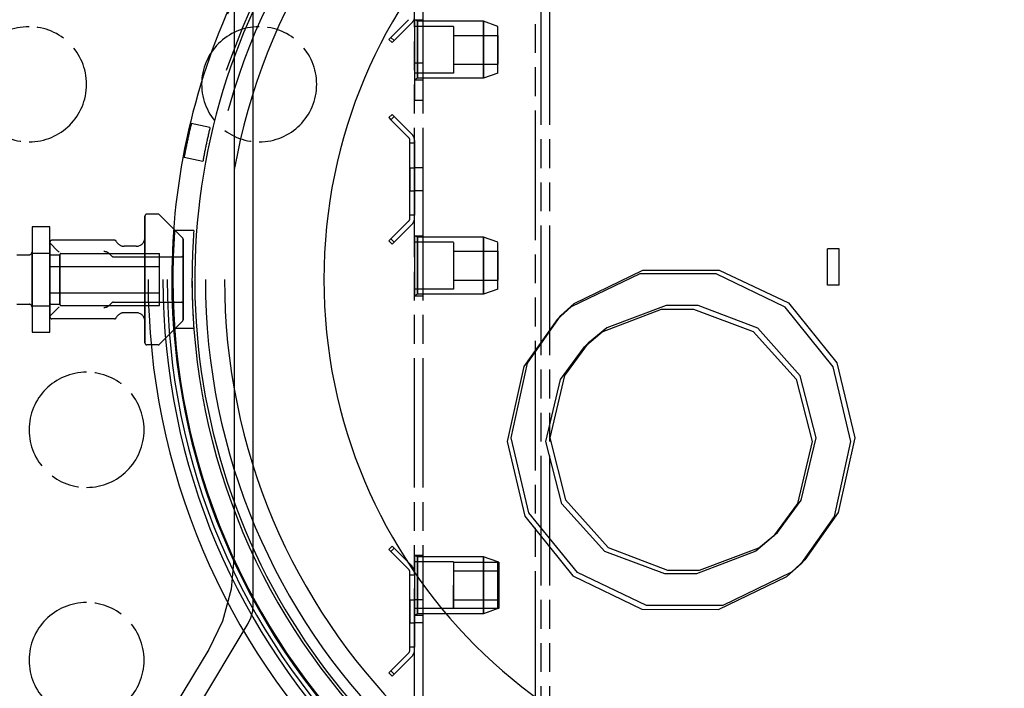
# Model space of a CAD drawing. Extents: x -156717 to 425753, y -51191 to 363295.
# Tile 176 of 256: x 135308 to 135479, y 108893 to 109010. Entities that reach past the tile are written whole.
import ezdxf

# ---------------------------------------------------------------- set-up
doc = ezdxf.new("R2010")
doc.units = 0
doc.header["$LTSCALE"] = 50
doc.linetypes.add('HIDDEN', pattern=[9.525, 6.35, -3.175])
doc.linetypes.add('PHANTOM', pattern=[0.8, 0.45, -0.05, 0.1, -0.05, 0.1, -0.05])
doc.layers.add('DEFAULT_2', color=8, linetype='HIDDEN')
doc.layers.add('DEFAULT_3', color=7, linetype='PHANTOM')

msp = doc.modelspace()

# ---------------------------------------------------------------- linework, layer by layer
at = {"layer": 'DEFAULT_2', "color": 8, "linetype": 'HIDDEN'}
for p, q in [((135348.61256, 108908.00811), (135348.61256, 109020.90829)), ((135345.28086, 109012.34307), (135345.28086, 108916.57333)), ((135341.08528, 108990.83961), (135337.83133, 108991.53126)), ((135339.83763, 108984.96986), (135336.58367, 108985.66151)), ((135329.77108, 108975.45981), (135329.77108, 108975.45981)), ((135329.77108, 108975.42248), (135329.77108, 108975.44975)), ((135329.77108, 108975.44975), (135329.77108, 108975.2121)), ((135329.77108, 108975.21347), (135329.77108, 108975.42248)), ((135329.77108, 108974.66739), (135329.77108, 108975.21347)), ((135329.77108, 108975.2121), (135329.77108, 108974.66496)), ((135332.05144, 108975.80986), (135330.12113, 108975.80986)), ((135336.31952, 108971.68677), (135332.29896, 108975.70733)), ((135313.24867, 108973.62497), (135310.14822, 108973.62497)), ((135310.14822, 108973.62497), (135310.14822, 108969.04159)), ((135313.24867, 108969.04159), (135313.24867, 108973.62497)), ((135329.77108, 108973.82749), (135329.77108, 108974.66739)), ((135329.77108, 108974.66496), (135329.77108, 108973.82408)), ((135329.77108, 108972.71796), (135329.77108, 108973.82749)), ((135329.77108, 108973.82408), (135329.77108, 108972.71366)), ((135329.77108, 108971.37072), (135329.77108, 108972.71796)), ((135329.77108, 108972.71366), (135329.77108, 108971.36566)), ((135329.77108, 108971.73102), (135329.77108, 108971.73926)), ((135329.77108, 108971.73926), (135329.77108, 108971.73102)), ((135329.77108, 108971.53402), (135329.77108, 108971.73102)), ((135329.77108, 108971.73102), (135329.77108, 108971.53402)), ((135338.27798, 108972.95944), (135334.94327, 108972.95944)), ((135313.24867, 108970.91667), (135313.24867, 108970.92414)), ((135313.24867, 108970.92414), (135313.24867, 108970.80043)), ((135313.24867, 108970.92414), (135313.24867, 108970.92414)), ((135313.24867, 108970.79923), (135313.24867, 108970.91667)), ((135313.24867, 108970.80413), (135313.24867, 108958.11228)), ((135314.64637, 108969.40644), (135313.24867, 108970.80413)), ((135313.24867, 108970.80043), (135313.24867, 108970.43283)), ((135313.24867, 108970.43049), (135313.24867, 108970.79923)), ((135313.24867, 108970.43283), (135313.24867, 108969.8355)), ((135313.24867, 108969.8321), (135313.24867, 108970.43049)), ((135324.48951, 108971.2742), (135313.59873, 108971.2742)), ((135328.27086, 108970.23904), (135326.15055, 108970.23904)), ((135329.77108, 108971.08129), (135329.77108, 108971.53402)), ((135329.77108, 108971.53402), (135329.77108, 108971.08129)), ((135329.77108, 108969.82455), (135329.77108, 108971.37072)), ((135329.77108, 108971.36566), (135329.77108, 108969.81887)), ((135329.77108, 108970.38918), (135329.77108, 108971.08129)), ((135329.77108, 108971.08129), (135329.77108, 108970.38918)), ((135329.77108, 108969.48271), (135329.77108, 108970.38918)), ((135329.77108, 108970.38918), (135329.77108, 108969.48271)), ((135336.42205, 108971.43134), (135336.42205, 108971.43925)), ((135336.42205, 108971.43925), (135336.42205, 108971.43134)), ((135336.42205, 108971.43924), (135336.42205, 108971.43925)), ((135336.42205, 108971.24246), (135336.42205, 108971.43134)), ((135336.42205, 108971.43134), (135336.42205, 108971.24246)), ((135336.42205, 108970.80838), (135336.42205, 108971.24246)), ((135336.42205, 108971.24246), (135336.42205, 108970.80838)), ((135336.42205, 108970.14479), (135336.42205, 108970.80838)), ((135336.42205, 108970.80838), (135336.42205, 108970.14479)), ((135336.42205, 108969.27567), (135336.42205, 108970.14479)), ((135336.42205, 108970.14479), (135336.42205, 108969.27567)), ((135307.49784, 108968.75883), (135309.64815, 108968.75883)), ((135307.49784, 108968.75883), (135309.64815, 108968.75883)), ((135310.14822, 108969.2589), (135310.14822, 108969.154)), ((135310.14822, 108969.154), (135310.14822, 108969.2589)), ((135310.14822, 108969.154), (135310.14822, 108968.84386)), ((135310.14822, 108968.84386), (135310.14822, 108969.154)), ((135310.14822, 108969.04159), (135310.14822, 108959.87482)), ((135310.14822, 108969.04159), (135313.24867, 108969.04159)), ((135310.14822, 108969.04159), (135313.24867, 108969.04159)), ((135310.14822, 108968.84386), (135310.14822, 108968.34205)), ((135310.14822, 108968.34205), (135310.14822, 108968.84386)), ((135310.14822, 108968.34205), (135310.14822, 108967.6705)), ((135310.14822, 108967.6705), (135310.14822, 108968.34205)), ((135313.24867, 108969.8355), (135313.24867, 108969.0314)), ((135313.24867, 108969.02706), (135313.24867, 108969.8321)), ((135313.24867, 108969.04159), (135313.24867, 108959.87482)), ((135313.24867, 108969.0314), (135313.24867, 108968.05144)), ((135313.24867, 108968.04635), (135313.24867, 108969.02706)), ((135313.24867, 108968.78526), (135313.24867, 108968.88885)), ((135313.24867, 108968.88885), (135313.24867, 108968.78526)), ((135313.24867, 108968.47935), (135313.24867, 108968.78526)), ((135313.24867, 108968.78526), (135313.24867, 108968.47935)), ((135313.24867, 108967.98541), (135313.24867, 108968.47935)), ((135313.24867, 108968.47935), (135313.24867, 108967.98541)), ((135313.3987, 108968.73883), (135314.99893, 108968.73883)), ((135314.69527, 108969.36571), (135314.64637, 108969.40644)), ((135314.99893, 108968.80884), (135314.99893, 108968.70712)), ((135314.99893, 108968.80884), (135314.99893, 108968.80884)), ((135314.99893, 108968.70712), (135314.99893, 108968.80884)), ((135314.99893, 108968.80884), (135314.99893, 108968.80884)), ((135314.99893, 108968.73883), (135314.99893, 108960.17758)), ((135314.99893, 108968.70712), (135314.99893, 108968.40673)), ((135314.99893, 108968.40673), (135314.99893, 108968.70712)), ((135314.99893, 108968.40673), (135314.99893, 108967.92171)), ((135314.99893, 108967.92171), (135314.99893, 108968.40673)), ((135315.14895, 108968.95886), (135332.30145, 108968.95886)), ((135315.14895, 108968.95886), (135332.30145, 108968.95886)), ((135324.04784, 108968.51072), (135323.68982, 108968.86703)), ((135324.29477, 108968.40878), (135336.072, 108968.40878)), ((135324.29477, 108968.40878), (135336.072, 108968.40878)), ((135329.77108, 108968.12394), (135329.77108, 108969.82455)), ((135329.77108, 108969.81887), (135329.77108, 108968.1178)), ((135329.77108, 108968.39464), (135329.77108, 108969.48271)), ((135329.77108, 108969.48271), (135329.77108, 108968.39464)), ((135329.77108, 108967.1643), (135329.77108, 108968.39464)), ((135329.77108, 108968.39464), (135329.77108, 108967.1643)), ((135332.30145, 108959.95755), (135332.30145, 108968.95886)), ((135336.42205, 108968.23244), (135336.42205, 108969.27567)), ((135336.42205, 108969.27567), (135336.42205, 108968.23244)), ((135336.42205, 108968.65828), (135336.42205, 108968.75883)), ((135336.42205, 108968.75883), (135336.42205, 108968.65828)), ((135336.42205, 108968.36135), (135336.42205, 108968.65828)), ((135336.42205, 108968.65828), (135336.42205, 108968.36135)), ((135336.42205, 108967.8819), (135336.42205, 108968.36135)), ((135336.42205, 108968.36135), (135336.42205, 108967.8819)), ((135336.42205, 108967.05279), (135336.42205, 108968.23244)), ((135336.42205, 108968.23244), (135336.42205, 108967.05279)), ((135448.43838, 108966.62852), (135448.43838, 108969.78898)), ((135450.43867, 108969.78898), (135448.43838, 108969.78898)), ((135450.43867, 108966.62852), (135450.43867, 108969.78898)), ((135310.14822, 108967.6705), (135310.14822, 108966.85855)), ((135310.14822, 108966.85855), (135310.14822, 108967.6705)), ((135310.14822, 108966.85855), (135310.14822, 108965.9417)), ((135310.14822, 108965.9417), (135310.14822, 108966.85855)), ((135313.24867, 108968.05144), (135313.24867, 108966.93332)), ((135313.24867, 108966.92766), (135313.24867, 108968.04635)), ((135313.24867, 108967.32654), (135313.24867, 108967.98541)), ((135313.24867, 108967.98541), (135313.24867, 108967.32654)), ((135313.24867, 108966.53355), (135313.24867, 108967.32654)), ((135313.24867, 108967.32654), (135313.24867, 108966.53355)), ((135313.24867, 108966.93332), (135313.24867, 108965.72002)), ((135313.24867, 108965.71401), (135313.24867, 108966.92766)), ((135313.24867, 108962.17187), (135313.24867, 108966.74454)), ((135313.24867, 108966.74454), (135332.30145, 108966.74454)), ((135313.24867, 108966.74454), (135332.30145, 108966.74454)), ((135313.24867, 108965.64353), (135313.24867, 108966.53355)), ((135313.24867, 108966.53355), (135313.24867, 108965.64353)), ((135314.99893, 108967.92171), (135314.99893, 108967.27474)), ((135314.99893, 108967.27474), (135314.99893, 108967.92171)), ((135314.99893, 108967.27474), (135314.99893, 108966.49608)), ((135314.99893, 108966.49608), (135314.99893, 108967.27474)), ((135329.77108, 108966.31783), (135329.77108, 108968.12394)), ((135329.77108, 108968.1178), (135329.77108, 108966.31141)), ((135329.77108, 108965.83615), (135329.77108, 108967.1643)), ((135329.77108, 108967.1643), (135329.77108, 108965.83615)), ((135332.30145, 108962.17187), (135332.30145, 108966.74454)), ((135336.42205, 108967.24237), (135336.42205, 108967.8819)), ((135336.42205, 108967.8819), (135336.42205, 108967.24237)), ((135336.42205, 108966.47265), (135336.42205, 108967.24237)), ((135336.42205, 108967.24237), (135336.42205, 108966.47265)), ((135336.42205, 108965.77937), (135336.42205, 108967.05279)), ((135336.42205, 108967.05279), (135336.42205, 108965.77937)), ((135448.43838, 108963.46806), (135448.43838, 108966.62852)), ((135450.43867, 108963.46806), (135450.43867, 108966.62852)), ((135310.14822, 108965.9417), (135310.14822, 108964.96001)), ((135310.14822, 108964.96001), (135310.14822, 108965.9417)), ((135310.14822, 108964.96001), (135310.14822, 108963.95639)), ((135310.14822, 108963.95639), (135310.14822, 108964.96001)), ((135313.24867, 108965.72002), (135313.24867, 108964.4582)), ((135313.24867, 108964.4582), (135313.24867, 108965.71401)), ((135313.24867, 108964.69807), (135313.24867, 108965.64353)), ((135313.24867, 108965.64353), (135313.24867, 108964.69807)), ((135314.99893, 108966.49608), (135314.99893, 108965.62212)), ((135314.99893, 108965.62212), (135314.99893, 108966.49608)), ((135314.99893, 108965.62212), (135314.99893, 108964.69374)), ((135314.99893, 108964.69374), (135314.99893, 108965.62212)), ((135329.77108, 108964.4582), (135329.77108, 108966.31783)), ((135329.77108, 108966.31141), (135329.77108, 108964.52578)), ((135329.77108, 108964.4582), (135329.77108, 108965.83615)), ((135329.77108, 108965.83615), (135329.77108, 108964.4582)), ((135336.42205, 108965.60874), (135336.42205, 108966.47265)), ((135336.42205, 108966.47265), (135336.42205, 108965.60874)), ((135336.42205, 108964.4582), (135336.42205, 108965.77937)), ((135336.42205, 108965.77937), (135336.42205, 108964.4582)), ((135336.42205, 108964.69103), (135336.42205, 108965.60874)), ((135336.42205, 108965.60874), (135336.42205, 108964.69103)), ((135415.78526, 108965.44916), (135403.8604, 108959.72222)), ((135404.40147, 108960.28682), (135416.31295, 108966.07898)), ((135429.06854, 108965.41891), (135415.78526, 108965.44916)), ((135416.31295, 108966.07898), (135429.59568, 108966.10923)), ((135441.08392, 108959.62675), (135429.06854, 108965.41891)), ((135429.59568, 108966.10923), (135441.62327, 108960.38229)), ((135310.14822, 108963.95639), (135310.14822, 108962.9747)), ((135310.14822, 108962.9747), (135310.14822, 108963.95639)), ((135313.24867, 108964.21833), (135313.24867, 108964.69807)), ((135313.24867, 108964.69807), (135313.24867, 108964.21833)), ((135313.24867, 108964.4582), (135313.24867, 108963.20239)), ((135313.24867, 108963.19638), (135313.24867, 108964.4582)), ((135313.24867, 108963.27288), (135313.24867, 108964.21833)), ((135313.24867, 108964.21833), (135313.24867, 108963.27288)), ((135313.24867, 108962.38285), (135313.24867, 108963.27288)), ((135313.24867, 108963.27288), (135313.24867, 108962.38285)), ((135313.24867, 108963.20239), (135313.24867, 108961.98874)), ((135313.24867, 108961.98309), (135313.24867, 108963.19638)), ((135314.99893, 108964.69374), (135314.99893, 108964.22266)), ((135314.99893, 108964.22266), (135314.99893, 108964.69374)), ((135314.99893, 108964.22266), (135314.99893, 108963.29428)), ((135314.99893, 108963.29428), (135314.99893, 108964.22266)), ((135314.99893, 108963.29428), (135314.99893, 108962.42033)), ((135314.99893, 108962.42033), (135314.99893, 108963.29428)), ((135329.77108, 108964.4582), (135329.77108, 108962.59858)), ((135329.77108, 108964.4582), (135329.77108, 108963.08025)), ((135329.77108, 108963.08025), (135329.77108, 108964.4582)), ((135329.77108, 108962.60499), (135329.77108, 108964.39063)), ((135336.42205, 108964.22537), (135336.42205, 108964.69103)), ((135336.42205, 108964.69103), (135336.42205, 108964.22537)), ((135336.42205, 108964.4582), (135336.42205, 108963.13703)), ((135336.42205, 108963.13703), (135336.42205, 108964.4582)), ((135336.42205, 108963.30766), (135336.42205, 108964.22537)), ((135336.42205, 108964.22537), (135336.42205, 108963.30766)), ((135336.42205, 108962.44375), (135336.42205, 108963.30766)), ((135336.42205, 108963.30766), (135336.42205, 108962.44375)), ((135336.42205, 108963.13703), (135336.42205, 108961.86361)), ((135336.42205, 108961.86361), (135336.42205, 108963.13703)), ((135450.43867, 108963.46806), (135448.43838, 108963.46806)), ((135310.14822, 108962.9747), (135310.14822, 108962.05785)), ((135310.14822, 108962.05785), (135310.14822, 108962.9747)), ((135310.14822, 108962.05785), (135310.14822, 108961.24591)), ((135310.14822, 108961.24591), (135310.14822, 108962.05785)), ((135313.24867, 108961.58986), (135313.24867, 108962.38285)), ((135313.24867, 108962.38285), (135313.24867, 108961.58986)), ((135313.24867, 108962.17187), (135332.30145, 108962.17187)), ((135313.24867, 108962.17187), (135332.30145, 108962.17187)), ((135313.24867, 108961.98874), (135313.24867, 108960.87006)), ((135313.24867, 108960.86496), (135313.24867, 108961.98309)), ((135313.24867, 108960.931), (135313.24867, 108961.58986)), ((135313.24867, 108961.58986), (135313.24867, 108960.931)), ((135314.99893, 108962.42033), (135314.99893, 108961.64166)), ((135314.99893, 108961.64166), (135314.99893, 108962.42033)), ((135314.99893, 108961.64166), (135314.99893, 108960.99469)), ((135314.99893, 108960.99469), (135314.99893, 108961.64166)), ((135329.77108, 108963.08025), (135329.77108, 108961.75211)), ((135329.77108, 108961.75211), (135329.77108, 108963.08025)), ((135329.77108, 108960.7986), (135329.77108, 108962.60499)), ((135329.77108, 108962.59858), (135329.77108, 108960.79247)), ((135329.77108, 108961.75211), (135329.77108, 108960.52176)), ((135329.77108, 108960.52176), (135329.77108, 108961.75211)), ((135336.42205, 108961.67404), (135336.42205, 108962.44375)), ((135336.42205, 108962.44375), (135336.42205, 108961.67404)), ((135336.42205, 108961.86361), (135336.42205, 108960.68397)), ((135336.42205, 108960.68397), (135336.42205, 108961.86361)), ((135336.42205, 108961.0345), (135336.42205, 108961.67404)), ((135336.42205, 108961.67404), (135336.42205, 108961.0345)), ((135307.49784, 108960.15758), (135309.64815, 108960.15758)), ((135307.49784, 108960.15758), (135309.64815, 108960.15758)), ((135310.14822, 108961.24591), (135310.14822, 108960.57435)), ((135310.14822, 108960.57435), (135310.14822, 108961.24591)), ((135310.14822, 108960.57435), (135310.14822, 108960.07254)), ((135310.14822, 108960.07254), (135310.14822, 108960.57435)), ((135310.14822, 108960.07254), (135310.14822, 108959.76241)), ((135310.14822, 108959.76241), (135310.14822, 108960.07254)), ((135310.14822, 108959.87482), (135310.14822, 108955.29143)), ((135310.14822, 108959.87482), (135313.24867, 108959.87482)), ((135310.14822, 108959.87482), (135313.24867, 108959.87482)), ((135310.14822, 108959.76241), (135310.14822, 108959.6575)), ((135310.14822, 108959.6575), (135310.14822, 108959.76241)), ((135313.24867, 108960.43706), (135313.24867, 108960.931)), ((135313.24867, 108960.931), (135313.24867, 108960.43706)), ((135313.24867, 108960.87006), (135313.24867, 108959.88934)), ((135313.24867, 108959.88501), (135313.24867, 108960.86496)), ((135313.24867, 108960.13114), (135313.24867, 108960.43706)), ((135313.24867, 108960.43706), (135313.24867, 108960.13114)), ((135313.24867, 108960.02756), (135313.24867, 108960.13114)), ((135313.24867, 108960.13114), (135313.24867, 108960.02756)), ((135313.24867, 108959.88934), (135313.24867, 108959.08431)), ((135313.24867, 108959.0809), (135313.24867, 108959.88501)), ((135313.24867, 108955.29143), (135313.24867, 108959.87482)), ((135313.3987, 108960.17758), (135314.99893, 108960.17758)), ((135313.3987, 108960.17758), (135314.99893, 108960.17758)), ((135314.99893, 108960.99469), (135314.99893, 108960.50967)), ((135314.99893, 108960.50967), (135314.99893, 108960.99469)), ((135314.99893, 108960.50967), (135314.99893, 108960.20928)), ((135314.99893, 108960.20928), (135314.99893, 108960.50967)), ((135314.99893, 108960.20928), (135314.99893, 108960.10757)), ((135314.99893, 108960.10757), (135314.99893, 108960.20928)), ((135314.99893, 108960.10757), (135314.99893, 108960.10757)), ((135314.99893, 108960.10757), (135314.99893, 108960.10757)), ((135315.14895, 108959.95755), (135332.30145, 108959.95755)), ((135315.14895, 108959.95755), (135332.30145, 108959.95755)), ((135324.04784, 108960.40569), (135323.68982, 108960.04937)), ((135324.29477, 108960.50763), (135336.072, 108960.50763)), ((135324.29477, 108960.50763), (135336.072, 108960.50763)), ((135329.77108, 108959.09754), (135329.77108, 108960.7986)), ((135329.77108, 108960.79247), (135329.77108, 108959.09185)), ((135329.77108, 108960.52176), (135329.77108, 108959.43369)), ((135329.77108, 108959.43369), (135329.77108, 108960.52176)), ((135336.42205, 108960.55506), (135336.42205, 108961.0345)), ((135336.42205, 108961.0345), (135336.42205, 108960.55506)), ((135336.42205, 108960.68397), (135336.42205, 108959.64073)), ((135336.42205, 108959.64073), (135336.42205, 108960.68397)), ((135336.42205, 108960.25812), (135336.42205, 108960.55506)), ((135336.42205, 108960.55506), (135336.42205, 108960.25812)), ((135336.42205, 108960.15758), (135336.42205, 108960.25812)), ((135336.42205, 108960.25812), (135336.42205, 108960.15758)), ((135403.8604, 108959.72222), (135401.40757, 108957.52934)), ((135402.06566, 108958.18791), (135404.40147, 108960.28682)), ((135420.37164, 108959.96255), (135410.05834, 108956.09044)), ((135425.9262, 108959.94486), (135420.37164, 108959.96255)), ((135436.28969, 108956.00345), (135425.9262, 108959.94486)), ((135441.62327, 108960.38229), (135450.04083, 108950.00535)), ((135314.64637, 108959.50997), (135313.24867, 108958.11228)), ((135313.24867, 108959.08431), (135313.24867, 108958.48592)), ((135313.24867, 108958.48357), (135313.24867, 108959.0809)), ((135313.24867, 108958.48592), (135313.24867, 108958.11717)), ((135313.24867, 108958.11598), (135313.24867, 108958.48357)), ((135313.24867, 108958.11717), (135313.24867, 108957.99973)), ((135313.24867, 108957.99226), (135313.24867, 108958.11598)), ((135313.24867, 108957.99973), (135313.24867, 108957.99226)), ((135313.24867, 108957.99226), (135313.24867, 108957.99226)), ((135314.67912, 108959.53887), (135314.64637, 108959.50997)), ((135328.27086, 108958.67736), (135326.15055, 108958.67736)), ((135329.77108, 108959.43369), (135329.77108, 108958.52722)), ((135329.77108, 108958.52722), (135329.77108, 108959.43369)), ((135329.77108, 108957.55074), (135329.77108, 108959.09754)), ((135329.77108, 108959.09185), (135329.77108, 108957.54568)), ((135329.77108, 108958.52722), (135329.77108, 108957.83512)), ((135329.77108, 108957.83512), (135329.77108, 108958.52722)), ((135336.42205, 108959.64073), (135336.42205, 108958.77161)), ((135336.42205, 108958.77161), (135336.42205, 108959.64073)), ((135336.42205, 108958.77161), (135336.42205, 108958.10802)), ((135336.42205, 108958.10802), (135336.42205, 108958.77161)), ((135336.42205, 108958.10802), (135336.42205, 108957.67394)), ((135336.42205, 108957.67394), (135336.42205, 108958.10802)), ((135396.25651, 108949.93681), (135402.06566, 108958.18791)), ((135401.40547, 108957.52755), (135402.06553, 108958.18761)), ((135409.27253, 108955.34339), (135419.56531, 108959.28479)), ((135419.56531, 108959.28479), (135425.11956, 108959.30249)), ((135425.11956, 108959.30249), (135435.50231, 108955.43038)), ((135449.41452, 108949.27675), (135441.08392, 108959.62675)), ((135324.48951, 108957.64221), (135313.59873, 108957.64221)), ((135329.77108, 108957.83512), (135329.77108, 108957.38238)), ((135329.77108, 108957.38238), (135329.77108, 108957.83512)), ((135329.77108, 108956.20274), (135329.77108, 108957.55074)), ((135329.77108, 108957.54568), (135329.77108, 108956.19844)), ((135329.77108, 108957.38238), (135329.77108, 108957.18539)), ((135329.77108, 108957.18539), (135329.77108, 108957.38238)), ((135329.77108, 108957.18539), (135329.77108, 108957.17714)), ((135329.77108, 108957.17714), (135329.77108, 108957.18539)), ((135336.31952, 108957.22964), (135332.29896, 108953.20907)), ((135336.42205, 108957.67394), (135336.42205, 108957.48507)), ((135336.42205, 108957.48507), (135336.42205, 108957.67394)), ((135336.42205, 108957.48507), (135336.42205, 108957.47716)), ((135336.42205, 108957.47716), (135336.42205, 108957.48507)), ((135336.42205, 108957.47716), (135336.42205, 108957.47716)), ((135401.40757, 108957.52934), (135395.62897, 108949.34529)), ((135310.14822, 108955.29143), (135313.24867, 108955.29143)), ((135329.77108, 108955.09232), (135329.77108, 108956.20274)), ((135329.77108, 108956.19844), (135329.77108, 108955.08891)), ((135329.77108, 108954.25144), (135329.77108, 108955.09232)), ((135329.77108, 108955.08891), (135329.77108, 108954.24902)), ((135338.27794, 108955.95696), (135334.94298, 108955.95696)), ((135406.1771, 108952.7519), (135409.27253, 108955.34339)), ((135410.05834, 108956.09044), (135406.83815, 108953.413)), ((135435.50231, 108955.43038), (135442.98264, 108947.14396)), ((135443.67513, 108947.74359), (135436.28969, 108956.00345)), ((135329.77108, 108953.70431), (135329.77108, 108954.25144)), ((135329.77108, 108954.24902), (135329.77108, 108953.70293)), ((135329.77108, 108953.46665), (135329.77108, 108953.70431)), ((135329.77108, 108953.70293), (135329.77108, 108953.49392)), ((135329.77108, 108953.49392), (135329.77108, 108953.46665)), ((135329.77108, 108953.4566), (135329.77108, 108953.4566)), ((135332.05144, 108953.10655), (135330.12113, 108953.10655)), ((135406.83815, 108953.413), (135402.72665, 108947.80402)), ((135406.8392, 108953.41394), (135406.17914, 108952.75388)), ((135402.03524, 108947.08353), (135406.1771, 108952.7519)), ((135393.41231, 108936.97131), (135396.25651, 108949.93681)), ((135450.04083, 108950.00535), (135453.15135, 108936.97131)), ((135395.62897, 108949.34529), (135392.75225, 108936.31125)), ((135402.72665, 108947.80402), (135400.13295, 108936.97131)), ((135446.43071, 108936.97131), (135443.67513, 108947.74359)), ((135452.49129, 108936.31125), (135449.41452, 108949.27675)), ((135399.47289, 108936.31125), (135402.03524, 108947.08353)), ((135442.98264, 108947.14396), (135445.77065, 108936.31125)), ((135392.75225, 108936.31125), (135395.82901, 108923.34575)), ((135396.52283, 108923.93728), (135393.41231, 108936.97131)), ((135402.2609, 108925.47854), (135399.47289, 108936.31125)), ((135400.13295, 108936.97131), (135402.88853, 108926.19904)), ((135445.77065, 108936.31125), (135443.2083, 108925.53897)), ((135443.83701, 108926.1386), (135446.43071, 108936.97131)), ((135449.61457, 108923.27721), (135452.49129, 108936.31125)), ((135453.15135, 108936.97131), (135450.30715, 108924.00581)), ((135409.74122, 108917.19212), (135402.2609, 108925.47854)), ((135402.88853, 108926.19904), (135410.27397, 108917.93917)), ((135443.2083, 108925.53897), (135439.06644, 108919.8706)), ((135439.72551, 108920.52963), (135443.83701, 108926.1386)), ((135404.94039, 108913.56034), (135396.52283, 108923.93728)), ((135450.30715, 108924.00581), (135444.498, 108915.75471)), ((135395.82901, 108923.34575), (135404.15962, 108912.99575)), ((135443.83596, 108915.09316), (135449.61457, 108923.27721)), ((135436.50532, 108917.85219), (135439.72551, 108920.52963)), ((135439.72446, 108920.52868), (135439.0644, 108919.86862)), ((135439.06644, 108919.8706), (135435.97101, 108917.27911)), ((135420.12397, 108913.32001), (135409.74122, 108917.19212)), ((135410.27397, 108917.93917), (135420.63746, 108913.99777)), ((135435.97101, 108917.27911), (135425.67822, 108913.3377)), ((135426.19202, 108913.98008), (135436.50532, 108917.85219)), ((135345.28086, 108916.57333), (135344.76188, 108910.68544)), ((135444.498, 108915.75471), (135442.16219, 108913.65581)), ((135443.83806, 108915.09495), (135444.49813, 108915.75502)), ((135416.96798, 108907.8334), (135404.94039, 108913.56034)), ((135420.63746, 108913.99777), (135426.19202, 108913.98008)), ((135442.16219, 108913.65581), (135430.25071, 108907.86365)), ((135441.38313, 108912.90028), (135443.83596, 108915.09316)), ((135404.15962, 108912.99575), (135416.175, 108907.20358)), ((135425.67822, 108913.3377), (135420.12397, 108913.32001)), ((135429.45827, 108907.17334), (135441.38313, 108912.90028)), ((135344.76188, 108910.68544), (135343.24936, 108905.13052)), ((135348.20263, 108905.72043), (135348.50504, 108906.83145)), ((135348.50504, 108906.83145), (135348.61256, 108908.00811)), ((135416.175, 108907.20358), (135429.45827, 108907.17334)), ((135430.25071, 108907.86365), (135416.96798, 108907.8334)), ((135343.24936, 108905.13052), (135340.89332, 108900.22256)), ((135347.73505, 108904.73796), (135348.20263, 108905.72043)), ((135337.38919, 108887.51956), (135347.73505, 108904.73796)), ((135340.89332, 108900.22256), (135335.23135, 108890.79947))]:
    msp.add_line(p, q, dxfattribs=at)
for centre, radius, start, end in [((135450.76872, 108964.4582), 120.44256, 0, 180), ((135450.76872, 108964.4582), 120.44256, 0, 180), ((135450.76872, 108964.4582), 117.86718, 0, 180), ((135450.76872, 108964.4582), 117.11707, 0, 180), ((135450.76872, 108964.4582), 117.11707, 0, 180), ((135450.76872, 108964.4582), 116.13693, 0, 180), ((135450.76872, 108964.4582), 112.81144, 0, 180), ((135450.76872, 108964.4582), 110.49111, 0, 180), ((135450.76872, 108964.4582), 110.49111, 0, 180), ((135450.76872, 108964.4582), 107.16562, 0, 180), ((135450.76872, 108964.4582), 107.16562, 0, 180), ((135450.76872, 108964.4582), 116.33446, 128.7990116, 180), ((135450.76872, 108964.4582), 89.8881, 0, 180), ((135450.76872, 108964.4582), 112.33474, 128.7987166, 270.0017657), ((135450.76872, 108964.4582), 112.33474, 270.0000139, 51.2012836), ((135450.76872, 108964.4582), 116.13693, 166.5195793, 168), ((135450.76872, 108964.4582), 112.81144, 166.475929, 168), ((135450.76872, 108964.4582), 116.13693, 168, 169.4804207), ((135450.76872, 108964.4582), 112.81144, 168, 169.5240709), ((135330.12113, 108975.45981), 0.35005, 90, 180), ((135332.05144, 108975.45981), 0.35005, 44.9999996, 90), ((135328.27086, 108971.73926), 1.50022, 270, 359.9999891), ((135450.76872, 108964.4582), 116.13693, 175.8019172, 180), ((135336.072, 108971.43925), 0.35005, 0, 44.9999682), ((135450.76872, 108964.4582), 112.81144, 175.6779243, 180), ((135313.59873, 108970.92414), 0.35005, 90, 180), ((135324.48951, 108970.92414), 0.35005, 26.138369, 90), ((135326.15055, 108971.73926), 1.50022, 206.1383762, 270), ((135309.64815, 108969.2589), 0.50007, 270, 359.9999343), ((135309.64815, 108969.2589), 0.50007, 270, 359.9999343), ((135313.3987, 108968.88885), 0.15002, 180.0001396, 270), ((135314.89389, 108969.65396), 0.35005, 235.4310925, 270), ((135315.14895, 108968.80884), 0.15002, 90, 180), ((135315.14895, 108968.80884), 0.15002, 90, 180), ((135322.63154, 108967.80369), 1.50022, 45.1367223, 90), ((135322.63154, 108967.80369), 1.50022, 45.1367223, 90), ((135324.29477, 108968.75883), 0.35005, 225.1367417, 270), ((135336.072, 108968.75883), 0.35005, 270, 359.9998283), ((135336.072, 108968.75883), 0.35005, 270, 359.9998283), ((135450.76872, 108964.4582), 120.44256, 180, 0), ((135450.76872, 108964.4582), 120.44256, 180, 0), ((135450.76872, 108964.4582), 117.86718, 180, 0), ((135450.76872, 108964.4582), 117.11707, 180, 0), ((135450.76872, 108964.4582), 117.11707, 180, 0), ((135450.76872, 108964.4582), 116.33446, 180, 270.0017752), ((135450.76872, 108964.4582), 116.13693, 180, 0), ((135450.76872, 108964.4582), 116.13693, 180, 184.197812), ((135450.76872, 108964.4582), 112.81144, 180, 0), ((135450.76872, 108964.4582), 112.81144, 180, 184.3218264), ((135450.76872, 108964.4582), 110.49111, 180, 0), ((135450.76872, 108964.4582), 110.49111, 180, 0), ((135450.76872, 108964.4582), 107.16562, 180, 0), ((135450.76872, 108964.4582), 107.16562, 180, 0), ((135450.76872, 108964.4582), 89.8881, 180, 0), ((135450.76872, 108964.4582), 116.33446, 273.6000064, 0), ((135309.64815, 108959.6575), 0.50007, 0.0000657, 90), ((135309.64815, 108959.6575), 0.50007, 0.0000657, 90), ((135313.3987, 108960.02756), 0.15002, 90, 179.9998604), ((135315.14895, 108960.10757), 0.15002, 180, 270), ((135315.14895, 108960.10757), 0.15002, 180, 270), ((135322.63154, 108961.11271), 1.50022, 270, 314.8632777), ((135322.63154, 108961.11271), 1.50022, 270, 314.8632777), ((135324.29477, 108960.15758), 0.35005, 90, 134.8632583), ((135336.072, 108960.15758), 0.35005, 0.0001717, 90), ((135336.072, 108960.15758), 0.35005, 0.0001717, 90), ((135313.59873, 108957.99226), 0.35005, 180, 270), ((135314.89389, 108959.26244), 0.35005, 90, 127.8445472), ((135326.15055, 108957.17714), 1.50022, 90, 153.8616238), ((135328.27086, 108957.17714), 1.50022, 0.0000109, 90), ((135324.48951, 108957.99226), 0.35005, 270, 333.861631), ((135336.072, 108957.47716), 0.35005, 315.0000318, 0), ((135330.12113, 108953.4566), 0.35005, 180, 270), ((135332.05144, 108953.4566), 0.35005, 270, 315.0000004)]:
    msp.add_arc(centre, radius, start, end, dxfattribs=at)
at = {"layer": 'DEFAULT_3', "color": 8, "linetype": 'PHANTOM'}
for p, q in [((135376.64191, 108648.31311), (135376.64191, 109189.89106)), ((135376.64191, 108648.31311), (135376.64191, 109189.89106)), ((135378.14213, 108648.31311), (135378.14213, 109189.89106)), ((135378.14213, 108648.31311), (135378.14213, 109189.89106)), ((135397.64498, 108651.31354), (135397.64498, 109189.89106)), ((135398.64512, 108631.31063), (135398.64512, 109189.89106)), ((135400.14534, 108631.31063), (135400.14534, 109189.89106)), ((135372.5401, 109006.5141), (135375.60745, 109009.58145)), ((135376.64191, 109009.57277), (135376.64191, 108999.15725)), ((135376.64191, 109009.57277), (135376.64191, 108999.15725)), ((135376.64191, 109009.57277), (135378.14213, 109009.57277)), ((135376.64191, 109009.57277), (135378.14213, 109009.57277)), ((135376.64191, 109009.57277), (135378.14213, 109009.57277)), ((135376.64191, 109009.57277), (135378.14213, 109009.57277)), ((135377.14199, 109009.32263), (135376.64191, 109009.57267)), ((135377.14199, 109009.32263), (135376.64191, 109009.57267)), ((135376.64191, 109009.56855), (135376.64191, 109004.35572)), ((135376.64191, 109009.56855), (135376.64191, 109004.35572)), ((135388.64366, 109009.32263), (135377.14199, 109009.32263)), ((135388.64366, 109009.32263), (135377.14199, 109009.32263)), ((135377.14199, 109009.19636), (135377.14199, 109009.32263)), ((135377.14199, 109009.19636), (135377.14199, 109009.32263)), ((135377.14199, 109009.32263), (135377.14199, 109009.20029)), ((135377.14199, 109009.32263), (135377.14199, 109009.20029)), ((135378.14213, 108999.15725), (135378.14213, 109009.57277)), ((135378.14213, 108999.15725), (135378.14213, 109009.57277)), ((135391.14403, 109008.42208), (135388.64366, 109009.32263)), ((135391.14403, 109008.42208), (135388.64366, 109009.32263)), ((135388.64366, 109009.20029), (135388.64366, 109009.32263)), ((135388.64366, 109009.20029), (135388.64366, 109009.32263)), ((135388.64366, 109009.32263), (135388.64366, 109009.19636)), ((135388.64366, 109009.32263), (135388.64366, 109009.19636)), ((135376.17322, 109009.01569), (135373.10587, 109005.94833)), ((135383.41517, 109008.42208), (135376.64191, 109008.42208)), ((135383.41517, 109008.42208), (135376.64191, 109008.42208)), ((135376.64191, 109008.41888), (135376.64191, 109004.37225)), ((135376.64191, 109008.41836), (135376.64191, 109004.37225)), ((135377.14199, 109009.20029), (135377.14199, 109006.52401)), ((135377.14199, 109009.20029), (135377.14199, 109006.52401)), ((135377.14199, 109006.50807), (135377.14199, 109009.19636)), ((135377.14199, 109006.50807), (135377.14199, 109009.19636)), ((135383.41517, 109008.41888), (135383.41517, 109004.35777)), ((135383.41517, 109008.41835), (135383.41517, 109004.35777)), ((135388.64366, 109006.52401), (135388.64366, 109009.20029)), ((135388.64366, 109006.52401), (135388.64366, 109009.20029)), ((135388.64366, 109009.19636), (135388.64366, 109006.50807)), ((135388.64366, 109009.19636), (135388.64366, 109006.50807)), ((135391.14403, 109004.35777), (135391.14403, 109008.4175)), ((135391.14403, 109004.35777), (135391.14403, 109008.41629)), ((135372.5401, 109006.5141), (135372.18649, 109006.1605)), ((135372.18649, 109006.1605), (135372.75226, 109005.59473)), ((135373.10587, 109005.94833), (135372.5401, 109006.5141)), ((135372.5401, 109006.5141), (135373.10587, 109005.94833)), ((135372.75226, 109005.59473), (135373.10587, 109005.94833)), ((135377.14199, 109006.52401), (135377.14199, 109004.37386)), ((135377.14199, 109006.52401), (135377.14199, 109004.37386)), ((135377.14199, 109004.35616), (135377.14199, 109006.50807)), ((135377.14199, 109004.35616), (135377.14199, 109006.50807)), ((135383.41517, 109006.86537), (135383.41517, 109006.86518)), ((135383.41517, 109006.86537), (135383.41517, 109006.86518)), ((135383.41517, 109006.86537), (135391.1663, 109006.86537)), ((135383.41517, 109006.86537), (135391.1663, 109006.86537)), ((135383.41517, 109006.86537), (135391.1663, 109006.86537)), ((135383.41517, 109006.86537), (135391.1663, 109006.86537)), ((135383.41517, 109006.86518), (135383.41517, 109001.86465)), ((135383.41517, 109006.86518), (135383.41517, 109001.86465)), ((135388.64366, 109004.37386), (135388.64366, 109006.52401)), ((135388.64366, 109004.37386), (135388.64366, 109006.52401)), ((135388.64366, 109006.50807), (135388.64366, 109004.35616)), ((135388.64366, 109006.50807), (135388.64366, 109004.35616)), ((135391.1663, 109006.86518), (135391.1663, 109006.86537)), ((135391.1663, 109006.86518), (135391.1663, 109006.86537)), ((135391.1663, 109001.86465), (135391.1663, 109006.86518)), ((135391.1663, 109001.86465), (135391.1663, 109006.86518)), ((135376.64191, 109004.37225), (135376.64191, 109000.31373)), ((135376.64191, 109004.37225), (135376.64191, 109000.31373)), ((135376.64191, 109004.35572), (135376.64191, 108999.16326)), ((135376.64191, 109004.35572), (135376.64191, 108999.1648)), ((135377.14199, 109004.37386), (135377.14199, 109002.22195)), ((135377.14199, 109004.37386), (135377.14199, 109002.22195)), ((135377.14199, 109002.20601), (135377.14199, 109004.35616)), ((135377.14199, 109002.20601), (135377.14199, 109004.35616)), ((135383.41517, 109004.35777), (135383.41517, 109000.31254)), ((135383.41517, 109004.35777), (135383.41517, 109000.31374)), ((135388.64366, 109002.22195), (135388.64366, 109004.37386)), ((135388.64366, 109002.22195), (135388.64366, 109004.37386)), ((135388.64366, 109004.35616), (135388.64366, 109002.20601)), ((135388.64366, 109004.35616), (135388.64366, 109002.20601)), ((135391.14403, 109000.31114), (135391.14403, 109004.35777)), ((135391.14403, 109000.31114), (135391.14403, 109004.35777)), ((135376.64191, 109002.11468), (135376.64191, 108995.61373)), ((135376.64191, 109002.11468), (135378.14213, 109002.11468)), ((135376.64191, 109002.11468), (135378.14213, 109002.11468)), ((135377.14199, 109002.22195), (135377.14199, 108999.53366)), ((135377.14199, 109002.22195), (135377.14199, 108999.53366)), ((135377.14199, 108999.52972), (135377.14199, 109002.20601)), ((135377.14199, 108999.52972), (135377.14199, 109002.20601)), ((135378.14213, 108995.61373), (135378.14213, 109002.11468)), ((135383.41517, 109001.86464), (135391.1663, 109001.86464)), ((135383.41517, 109001.86464), (135391.1663, 109001.86464)), ((135383.41517, 109001.86464), (135391.1663, 109001.86464)), ((135383.41517, 109001.86464), (135391.1663, 109001.86464)), ((135388.64366, 108999.53366), (135388.64366, 109002.22195)), ((135388.64366, 108999.53366), (135388.64366, 109002.22195)), ((135388.64366, 109002.20601), (135388.64366, 108999.52972)), ((135388.64366, 109002.20601), (135388.64366, 108999.52972)), ((135383.41517, 109000.30793), (135376.64191, 109000.30793)), ((135383.41517, 109000.30793), (135376.64191, 109000.30793)), ((135377.14199, 108999.40739), (135376.64191, 108999.15735)), ((135377.14199, 108999.40739), (135376.64191, 108999.15735)), ((135376.64191, 108999.15725), (135378.14213, 108999.15725)), ((135376.64191, 108999.15725), (135378.14213, 108999.15725)), ((135376.64191, 108999.15725), (135378.14213, 108999.15725)), ((135376.64191, 108999.15725), (135378.14213, 108999.15725)), ((135377.14199, 108999.53366), (135377.14199, 108999.40739)), ((135377.14199, 108999.53366), (135377.14199, 108999.40739)), ((135377.14199, 108999.40739), (135377.14199, 108999.52972)), ((135377.14199, 108999.40739), (135377.14199, 108999.52972)), ((135388.64366, 108999.40739), (135377.14199, 108999.40739)), ((135388.64366, 108999.40739), (135377.14199, 108999.40739)), ((135391.14403, 109000.30793), (135388.64366, 108999.40739)), ((135391.14403, 109000.30793), (135388.64366, 108999.40739)), ((135388.64366, 108999.40739), (135388.64366, 108999.53366)), ((135388.64366, 108999.40739), (135388.64366, 108999.53366)), ((135388.64366, 108999.52972), (135388.64366, 108999.40739)), ((135388.64366, 108999.52972), (135388.64366, 108999.40739)), ((135376.64191, 108995.61373), (135378.14213, 108995.61373)), ((135376.64191, 108995.61373), (135378.14213, 108995.61373)), ((135372.75226, 108993.13383), (135372.18649, 108992.56806)), ((135372.18649, 108992.56806), (135372.5401, 108992.21446)), ((135372.5401, 108992.21446), (135373.10587, 108992.78022)), ((135373.10587, 108992.78022), (135372.5401, 108992.21446)), ((135375.60745, 108989.1471), (135372.5401, 108992.21446)), ((135373.10587, 108992.78022), (135372.75226, 108993.13383)), ((135373.10587, 108992.78022), (135376.17322, 108989.71287)), ((135375.8418, 108988.11264), (135375.8418, 108988.58134)), ((135375.8418, 108975.61082), (135375.8418, 108988.11264)), ((135376.64191, 108988.11264), (135375.8418, 108988.11264)), ((135376.64191, 108988.11264), (135375.8418, 108988.11264)), ((135376.64191, 108988.58134), (135376.64191, 108988.11264)), ((135376.64191, 108988.11264), (135376.64191, 108975.61082)), ((135375.8418, 108983.86202), (135375.8418, 108979.86144)), ((135375.8418, 108983.86202), (135376.64191, 108983.86202)), ((135375.8418, 108983.86202), (135376.64191, 108983.86202)), ((135376.64191, 108979.86144), (135376.64191, 108983.86202)), ((135378.14213, 108983.86202), (135376.64191, 108983.86202)), ((135378.14213, 108983.86202), (135376.64191, 108983.86202)), ((135376.64191, 108983.86202), (135376.64191, 108979.86144)), ((135378.14213, 108979.86144), (135378.14213, 108983.86202)), ((135375.8418, 108979.86144), (135376.64191, 108979.86144)), ((135375.8418, 108979.86144), (135376.64191, 108979.86144)), ((135378.14213, 108979.86144), (135376.64191, 108979.86144)), ((135378.14213, 108979.86144), (135376.64191, 108979.86144)), ((135375.8418, 108975.14212), (135375.8418, 108975.61082)), ((135376.64191, 108975.61082), (135375.8418, 108975.61082)), ((135376.64191, 108975.61082), (135375.8418, 108975.61082)), ((135376.64191, 108975.14212), (135376.64191, 108975.61082)), ((135372.5401, 108971.509), (135375.60745, 108974.57635)), ((135376.17322, 108974.01058), (135373.10587, 108970.94323)), ((135376.64191, 108972.0673), (135376.64191, 108961.65178)), ((135376.64191, 108972.0673), (135376.64191, 108961.65178)), ((135376.64191, 108972.0673), (135378.14213, 108972.0673)), ((135376.64191, 108972.0673), (135378.14213, 108972.0673)), ((135376.64191, 108972.0673), (135378.14213, 108972.0673)), ((135376.64191, 108972.0673), (135378.14213, 108972.0673)), ((135377.14199, 108971.81716), (135376.64191, 108972.0672)), ((135377.14199, 108971.81716), (135376.64191, 108972.0672)), ((135376.64191, 108972.05975), (135376.64191, 108966.85025)), ((135376.64191, 108972.05975), (135376.64191, 108966.85025)), ((135388.64366, 108971.81716), (135377.14199, 108971.81716)), ((135388.64366, 108971.81716), (135377.14199, 108971.81716)), ((135377.14199, 108971.81716), (135377.14199, 108971.69483)), ((135377.14199, 108971.81716), (135377.14199, 108971.69483)), ((135377.14199, 108971.69089), (135377.14199, 108971.81716)), ((135377.14199, 108971.69089), (135377.14199, 108971.81716)), ((135377.14199, 108971.69483), (135377.14199, 108969.01854)), ((135377.14199, 108971.69483), (135377.14199, 108969.01854)), ((135377.14199, 108969.0026), (135377.14199, 108971.69089)), ((135377.14199, 108969.0026), (135377.14199, 108971.69089)), ((135378.14213, 108961.65178), (135378.14213, 108972.0673)), ((135378.14213, 108961.65178), (135378.14213, 108972.0673)), ((135391.14403, 108970.91662), (135388.64366, 108971.81716)), ((135391.14403, 108970.91662), (135388.64366, 108971.81716)), ((135388.64366, 108971.81716), (135388.64366, 108971.69089)), ((135388.64366, 108971.81716), (135388.64366, 108971.69089)), ((135388.64366, 108971.69483), (135388.64366, 108971.81716)), ((135388.64366, 108971.69483), (135388.64366, 108971.81716)), ((135388.64366, 108969.01854), (135388.64366, 108971.69483)), ((135388.64366, 108969.01854), (135388.64366, 108971.69483)), ((135388.64366, 108971.69089), (135388.64366, 108969.0026)), ((135388.64366, 108971.69089), (135388.64366, 108969.0026)), ((135372.5401, 108971.509), (135372.18649, 108971.15539)), ((135372.18649, 108971.15539), (135372.75226, 108970.58963)), ((135373.10587, 108970.94323), (135372.5401, 108971.509)), ((135372.5401, 108971.509), (135373.10587, 108970.94323)), ((135372.75226, 108970.58963), (135373.10587, 108970.94323)), ((135383.41517, 108970.91662), (135376.64191, 108970.91662)), ((135383.41517, 108970.91662), (135376.64191, 108970.91662)), ((135376.64191, 108970.91289), (135376.64191, 108966.86678)), ((135376.64191, 108970.91203), (135376.64191, 108966.86678)), ((135383.41517, 108970.91341), (135383.41517, 108966.8523)), ((135383.41517, 108970.91081), (135383.41517, 108966.8523)), ((135391.14403, 108966.8523), (135391.14403, 108970.91341)), ((135391.14403, 108966.8523), (135391.14403, 108970.91082)), ((135377.14199, 108969.01854), (135377.14199, 108966.86839)), ((135377.14199, 108969.01854), (135377.14199, 108966.86839)), ((135377.14199, 108966.85069), (135377.14199, 108969.0026)), ((135377.14199, 108966.85069), (135377.14199, 108969.0026)), ((135383.41517, 108969.35991), (135391.1663, 108969.35991)), ((135383.41517, 108969.35991), (135391.1663, 108969.35991)), ((135383.41517, 108969.35991), (135391.1663, 108969.35991)), ((135383.41517, 108969.35991), (135391.1663, 108969.35991)), ((135383.41517, 108969.3599), (135383.41517, 108969.35971)), ((135383.41517, 108969.3599), (135383.41517, 108969.35971)), ((135383.41517, 108969.35971), (135383.41517, 108964.35918)), ((135383.41517, 108969.35971), (135383.41517, 108964.35918)), ((135388.64366, 108966.86839), (135388.64366, 108969.01854)), ((135388.64366, 108966.86839), (135388.64366, 108969.01854)), ((135388.64366, 108969.0026), (135388.64366, 108966.85069)), ((135388.64366, 108969.0026), (135388.64366, 108966.85069)), ((135391.1663, 108969.35972), (135391.1663, 108969.3599)), ((135391.1663, 108969.35972), (135391.1663, 108969.3599)), ((135391.1663, 108964.35918), (135391.1663, 108969.35972)), ((135391.1663, 108964.35918), (135391.1663, 108969.35972)), ((135376.64191, 108966.86678), (135376.64191, 108962.80705)), ((135376.64191, 108966.86678), (135376.64191, 108962.80826)), ((135376.64191, 108966.85025), (135376.64191, 108961.65933)), ((135376.64191, 108966.85025), (135376.64191, 108961.656)), ((135377.14199, 108966.86839), (135377.14199, 108964.71648)), ((135377.14199, 108966.86839), (135377.14199, 108964.71648)), ((135377.14199, 108964.70054), (135377.14199, 108966.85069)), ((135377.14199, 108964.70054), (135377.14199, 108966.85069)), ((135383.41517, 108966.8523), (135383.41517, 108962.8062)), ((135383.41517, 108966.8523), (135383.41517, 108962.80827)), ((135388.64366, 108964.71648), (135388.64366, 108966.86839)), ((135388.64366, 108964.71648), (135388.64366, 108966.86839)), ((135388.64366, 108966.85069), (135388.64366, 108964.70054)), ((135388.64366, 108966.85069), (135388.64366, 108964.70054)), ((135391.14403, 108962.80567), (135391.14403, 108966.8523)), ((135391.14403, 108962.80826), (135391.14403, 108966.8523)), ((135377.14199, 108964.71648), (135377.14199, 108962.02819)), ((135377.14199, 108964.71648), (135377.14199, 108962.02819)), ((135377.14199, 108962.02426), (135377.14199, 108964.70054)), ((135377.14199, 108962.02426), (135377.14199, 108964.70054)), ((135383.41517, 108964.35918), (135391.1663, 108964.35918)), ((135383.41517, 108964.35918), (135391.1663, 108964.35918)), ((135383.41517, 108964.35918), (135391.1663, 108964.35918)), ((135383.41517, 108964.35918), (135391.1663, 108964.35918)), ((135388.64366, 108962.02819), (135388.64366, 108964.71648)), ((135388.64366, 108962.02819), (135388.64366, 108964.71648)), ((135388.64366, 108964.70054), (135388.64366, 108962.02426)), ((135388.64366, 108964.70054), (135388.64366, 108962.02426)), ((135383.41517, 108962.80247), (135376.64191, 108962.80247)), ((135383.41517, 108962.80247), (135376.64191, 108962.80247)), ((135377.14199, 108961.90192), (135376.64191, 108961.65188)), ((135377.14199, 108961.90192), (135376.64191, 108961.65188)), ((135376.64191, 108961.65178), (135378.14213, 108961.65178)), ((135376.64191, 108961.65178), (135378.14213, 108961.65178)), ((135376.64191, 108961.65178), (135378.14213, 108961.65178)), ((135377.14199, 108962.02819), (135377.14199, 108961.90192)), ((135377.14199, 108962.02819), (135377.14199, 108961.90192)), ((135377.14199, 108961.90192), (135377.14199, 108962.02426)), ((135377.14199, 108961.90192), (135377.14199, 108962.02426)), ((135388.64366, 108961.90192), (135377.14199, 108961.90192)), ((135388.64366, 108961.90192), (135377.14199, 108961.90192)), ((135391.14403, 108962.80247), (135388.64366, 108961.90192)), ((135391.14403, 108962.80247), (135388.64366, 108961.90192)), ((135388.64366, 108961.90192), (135388.64366, 108962.02819)), ((135388.64366, 108961.90192), (135388.64366, 108962.02819)), ((135388.64366, 108962.02426), (135388.64366, 108961.90192)), ((135388.64366, 108962.02426), (135388.64366, 108961.90192)), ((135372.75226, 108918.1229), (135372.18649, 108917.55713)), ((135372.18649, 108917.55713), (135372.5401, 108917.20352)), ((135372.5401, 108917.20352), (135373.10587, 108917.76929)), ((135373.10587, 108917.76929), (135372.5401, 108917.20352)), ((135375.60745, 108914.13617), (135372.5401, 108917.20352)), ((135373.10587, 108917.76929), (135372.75226, 108918.1229)), ((135373.10587, 108917.76929), (135376.17322, 108914.70194)), ((135376.64191, 108916.55921), (135376.64191, 108906.14369)), ((135376.64191, 108916.55921), (135376.64191, 108906.14369)), ((135376.64191, 108916.55921), (135378.14213, 108916.55921)), ((135376.64191, 108916.55921), (135378.14213, 108916.55921)), ((135376.64191, 108916.55921), (135378.14213, 108916.55921)), ((135376.64191, 108916.55921), (135378.14213, 108916.55921)), ((135377.14199, 108916.30907), (135376.64191, 108916.55911)), ((135377.14199, 108916.30907), (135376.64191, 108916.55911)), ((135376.64191, 108916.555), (135376.64191, 108911.34216)), ((135376.64191, 108916.5532), (135376.64191, 108911.34216)), ((135383.41517, 108915.40852), (135376.64191, 108915.40852)), ((135383.41517, 108915.40852), (135376.64191, 108915.40852)), ((135376.64191, 108915.4048), (135376.64191, 108911.35869)), ((135376.64191, 108915.40273), (135376.64191, 108911.35869)), ((135388.64366, 108916.30907), (135377.14199, 108916.30907)), ((135388.64366, 108916.30907), (135377.14199, 108916.30907)), ((135377.14199, 108916.30907), (135377.14199, 108916.18673)), ((135377.14199, 108916.1828), (135377.14199, 108916.30907)), ((135377.14199, 108916.30907), (135377.14199, 108916.18673)), ((135377.14199, 108916.1828), (135377.14199, 108916.30907)), ((135377.14199, 108916.18673), (135377.14199, 108913.51045)), ((135377.14199, 108916.18673), (135377.14199, 108913.51045)), ((135377.14199, 108913.49451), (135377.14199, 108916.1828)), ((135377.14199, 108913.49451), (135377.14199, 108916.1828)), ((135378.14213, 108906.14369), (135378.14213, 108916.55921)), ((135378.14213, 108906.14369), (135378.14213, 108916.55921)), ((135383.41517, 108915.40852), (135383.41517, 108914.19509)), ((135383.41517, 108915.40852), (135383.41517, 108915.40852)), ((135383.41517, 108915.40532), (135383.41517, 108911.34421)), ((135383.41517, 108915.35203), (135391.30087, 108915.35203)), ((135383.41517, 108915.35203), (135391.30087, 108915.35203)), ((135383.41517, 108915.35203), (135383.41517, 108914.19071)), ((135391.30087, 108915.35203), (135388.64366, 108916.30907)), ((135391.14403, 108915.40852), (135388.64366, 108916.30907)), ((135388.64366, 108916.30907), (135388.64366, 108916.1828)), ((135388.64366, 108916.18673), (135388.64366, 108916.30907)), ((135388.64366, 108916.30907), (135388.64366, 108916.1828)), ((135388.64366, 108916.18673), (135388.64366, 108916.30907)), ((135388.64366, 108913.51045), (135388.64366, 108916.18673)), ((135388.64366, 108913.51045), (135388.64366, 108916.18673)), ((135388.64366, 108916.1828), (135388.64366, 108913.49451)), ((135388.64366, 108916.1828), (135388.64366, 108913.49451)), ((135391.14403, 108911.34421), (135391.14403, 108915.40273)), ((135391.30087, 108915.35203), (135391.30087, 108915.35203)), ((135391.30087, 108915.35203), (135391.30087, 108914.1453)), ((135391.30087, 108915.35203), (135391.30087, 108914.22185)), ((135375.8418, 108913.1017), (135375.8418, 108913.5704)), ((135376.64191, 108913.5704), (135376.64191, 108913.1017)), ((135377.14199, 108913.51045), (135377.14199, 108911.3603)), ((135377.14199, 108913.51045), (135377.14199, 108911.3603)), ((135377.14199, 108911.3426), (135377.14199, 108913.49451)), ((135377.14199, 108911.3426), (135377.14199, 108913.49451)), ((135383.41517, 108914.19509), (135383.41517, 108911.35869)), ((135383.41517, 108914.19071), (135383.41517, 108911.34431)), ((135383.41517, 108913.85181), (135383.41517, 108913.85162)), ((135383.41517, 108913.85181), (135391.1663, 108913.85181)), ((135383.41517, 108913.85181), (135391.1663, 108913.85181)), ((135383.41517, 108913.85162), (135383.41517, 108908.85109)), ((135388.64366, 108911.3603), (135388.64366, 108913.51045)), ((135388.64366, 108911.3603), (135388.64366, 108913.51045)), ((135388.64366, 108913.49451), (135388.64366, 108911.3426)), ((135388.64366, 108913.49451), (135388.64366, 108911.3426)), ((135391.1663, 108913.85162), (135391.1663, 108913.85181)), ((135391.1663, 108908.85109), (135391.1663, 108913.85162)), ((135391.30087, 108914.22185), (135391.30087, 108911.35859)), ((135391.30087, 108914.1453), (135391.30087, 108911.34431)), ((135375.8418, 108900.59988), (135375.8418, 108913.1017)), ((135376.64191, 108913.1017), (135375.8418, 108913.1017)), ((135376.64191, 108913.1017), (135375.8418, 108913.1017)), ((135376.64191, 108913.1017), (135376.64191, 108900.59988)), ((135376.64191, 108911.35869), (135376.64191, 108907.2981)), ((135376.64191, 108911.35869), (135376.64191, 108907.2981)), ((135376.64191, 108911.34216), (135376.64191, 108906.1497)), ((135376.64191, 108911.34216), (135376.64191, 108906.1497)), ((135377.14199, 108911.3603), (135377.14199, 108909.20839)), ((135377.14199, 108911.3603), (135377.14199, 108909.20839)), ((135377.14199, 108909.19245), (135377.14199, 108911.3426)), ((135377.14199, 108909.19245), (135377.14199, 108911.3426)), ((135383.41517, 108908.49973), (135383.41517, 108911.35859)), ((135383.41517, 108911.34431), (135383.41517, 108908.49658)), ((135383.41517, 108911.34421), (135383.41517, 108907.29811)), ((135388.64366, 108909.20839), (135388.64366, 108911.3603)), ((135388.64366, 108909.20839), (135388.64366, 108911.3603)), ((135388.64366, 108911.3426), (135388.64366, 108909.19245)), ((135388.64366, 108911.3426), (135388.64366, 108909.19245)), ((135391.14403, 108907.2981), (135391.14403, 108911.34421)), ((135391.30087, 108911.35859), (135391.30087, 108908.49964)), ((135391.30087, 108908.48105), (135391.30087, 108911.34431)), ((135375.8418, 108908.85109), (135375.8418, 108904.8505)), ((135375.8418, 108908.85109), (135376.64191, 108908.85109)), ((135375.8418, 108908.85109), (135376.64191, 108908.85109)), ((135376.64191, 108904.8505), (135376.64191, 108908.85109)), ((135378.14213, 108908.85109), (135376.64191, 108908.85109)), ((135378.14213, 108908.85109), (135376.64191, 108908.85109)), ((135376.64191, 108908.85109), (135376.64191, 108904.8505)), ((135377.14199, 108909.20839), (135377.14199, 108906.5201)), ((135377.14199, 108909.20839), (135377.14199, 108906.5201)), ((135377.14199, 108906.51617), (135377.14199, 108909.19245)), ((135377.14199, 108906.51617), (135377.14199, 108909.19245)), ((135378.14213, 108904.8505), (135378.14213, 108908.85109)), ((135383.41517, 108908.85109), (135391.1663, 108908.85109)), ((135383.41517, 108908.85109), (135391.1663, 108908.85109)), ((135383.41517, 108907.35087), (135383.41517, 108908.49973)), ((135383.41517, 108908.49658), (135383.41517, 108907.35087)), ((135388.64366, 108906.5201), (135388.64366, 108909.20839)), ((135388.64366, 108906.5201), (135388.64366, 108909.20839)), ((135388.64366, 108909.19245), (135388.64366, 108906.51617)), ((135388.64366, 108909.19245), (135388.64366, 108906.51617)), ((135391.30087, 108908.49964), (135391.30087, 108907.35087)), ((135391.30087, 108907.35087), (135391.30087, 108908.48105)), ((135383.41517, 108907.29438), (135376.64191, 108907.29438)), ((135383.41517, 108907.29438), (135376.64191, 108907.29438)), ((135383.41517, 108907.35087), (135391.30087, 108907.35087)), ((135383.41517, 108907.35087), (135391.30087, 108907.35087)), ((135383.41517, 108907.35087), (135383.41517, 108907.35087)), ((135391.30087, 108907.35087), (135388.64366, 108906.39383)), ((135391.14403, 108907.29438), (135388.64366, 108906.39383)), ((135391.30087, 108907.35087), (135391.30087, 108907.35087)), ((135377.14199, 108906.39383), (135376.64191, 108906.14379)), ((135377.14199, 108906.39383), (135376.64191, 108906.14379)), ((135376.64191, 108906.14369), (135378.14213, 108906.14369)), ((135376.64191, 108906.14369), (135378.14213, 108906.14369)), ((135376.64191, 108906.14369), (135378.14213, 108906.14369)), ((135377.14199, 108906.5201), (135377.14199, 108906.39383)), ((135377.14199, 108906.5201), (135377.14199, 108906.39383)), ((135377.14199, 108906.39383), (135377.14199, 108906.51617)), ((135377.14199, 108906.39383), (135377.14199, 108906.51617)), ((135388.64366, 108906.39383), (135377.14199, 108906.39383)), ((135388.64366, 108906.39383), (135377.14199, 108906.39383)), ((135388.64366, 108906.39383), (135388.64366, 108906.5201)), ((135388.64366, 108906.39383), (135388.64366, 108906.5201)), ((135388.64366, 108906.51617), (135388.64366, 108906.39383)), ((135388.64366, 108906.51617), (135388.64366, 108906.39383)), ((135375.8418, 108904.8505), (135376.64191, 108904.8505)), ((135378.14213, 108904.8505), (135376.64191, 108904.8505)), ((135378.14213, 108904.8505), (135376.64191, 108904.8505)), ((135375.8418, 108900.13119), (135375.8418, 108900.59988)), ((135376.64191, 108900.59988), (135375.8418, 108900.59988)), ((135376.64191, 108900.59988), (135375.8418, 108900.59988)), ((135376.64191, 108900.13119), (135376.64191, 108900.59988)), ((135372.5401, 108896.49807), (135375.60745, 108899.56542)), ((135376.17322, 108898.99965), (135373.10587, 108895.9323)), ((135372.5401, 108896.49807), (135372.18649, 108896.14446)), ((135373.10587, 108895.9323), (135372.5401, 108896.49807)), ((135372.5401, 108896.49807), (135373.10587, 108895.9323)), ((135372.18649, 108896.14446), (135372.75226, 108895.57869)), ((135372.75226, 108895.57869), (135373.10587, 108895.9323))]:
    msp.add_line(p, q, dxfattribs=at)
for centre, radius, start, end in [((135375.04168, 109010.14722), 1.60023, 315, 0), ((135309.63215, 108998.36313), 10.00146, 90, 270), ((135309.63215, 108998.36313), 10.00146, 270, 90), ((135349.63798, 108998.36313), 10.00146, 90, 270), ((135349.63798, 108998.36313), 10.00146, 270, 90), ((135375.04168, 108988.58134), 0.80012, 0.0000002, 45), ((135375.04168, 108988.58134), 1.60023, 0, 45), ((135375.04168, 108975.14212), 0.80012, 315, 0), ((135375.04168, 108975.14212), 1.60023, 315, 0), ((135319.6336, 108938.35439), 10.00146, 90, 270), ((135319.6336, 108938.35439), 10.00146, 270, 90), ((135375.04168, 108913.5704), 0.80012, 0.0000002, 45), ((135375.04168, 108913.5704), 1.60023, 0, 45), ((135319.6336, 108898.34855), 10.00146, 90, 270), ((135319.6336, 108898.34855), 10.00146, 270, 90), ((135375.04168, 108900.13119), 0.80012, 315, 0), ((135375.04168, 108900.13119), 1.60023, 315, 0)]:
    msp.add_arc(centre, radius, start, end, dxfattribs=at)

doc.saveas('drawing.dxf')
